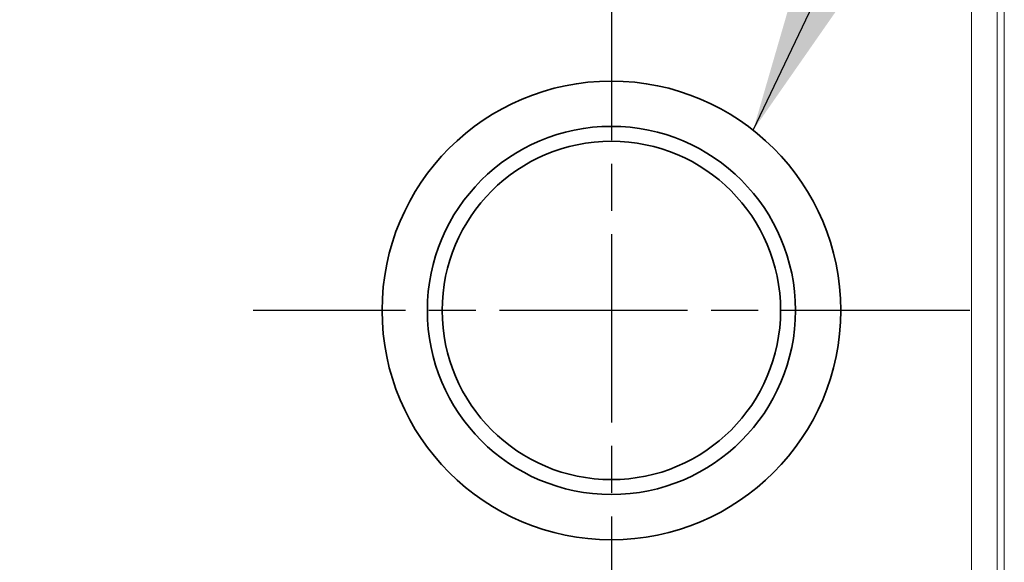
# Model space of a CAD drawing. Header units: millimetres. Extents: x 5 to 415, y 5 to 292.
# Tile 98 of 197: x 283.08 to 294.52, y 158.67 to 164.98. Entities that reach past the tile are written whole.
import ezdxf

# ---------------------------------------------------------------- set-up
doc = ezdxf.new("R2010")
doc.units = ezdxf.units.MM
doc.linetypes.add('CHAIN', pattern=[0.3543, 0.2362, -0.0295, 0.0591, -0.0295])
doc.linetypes.add('LONG_DASH_DOTTED', pattern=[0.3001, 0.2362, -0.0295, 0.0049, -0.0295])
for name, color, linetype, lineweight in [('Mittelpunktmarkierung (ISO)', 7, 'LONG_DASH_DOTTED', 25), ('Sichtbar (ISO)', 7, 'Continuous', 35), ('Sichtbar schmal (ISO)', 7, 'Continuous', 18), ('Symbol (ISO)', 7, 'Continuous', 25)]:
    doc.layers.add(name, color=color, linetype=linetype, lineweight=lineweight)
doc.styles.add('Notiztext (ISO)', font='isocpeur.ttf')
doc.dimstyles.new('Standard - Methode 1b (ISO)$7', dxfattribs={"dimtxt": 3.5, "dimasz": 2.5, "dimexe": 2, "dimexo": 0, "dimgap": 0.762, "dimtad": 1, "dimtoh": 1, "dimdsep": 46, "dimtxsty": 'Notiztext (ISO)', "dimcen": 0.09, "dimdle": 10, "dimclrd": 256, "dimclre": 256, "dimclrt": 256, "dimazin": 2, "dimtfac": 1, "dimtmove": 0, "dimatfit": 3, "dimfxl": 1, "dimtolj": 1, "dimlwd": -1, "dimlwe": -1, "dimarcsym": 0})

msp = doc.modelspace()

# ---------------------------------------------------------------- linework, layer by layer
at = {"layer": 'Mittelpunktmarkierung (ISO)', "linetype": 'CHAIN', "ltscale": 9.257704}
for p, q in [((289.95451256, 165.76673723), (289.95451256, 157.43543631)), ((294.12016302, 161.60108677), (285.7888621, 161.60108677))]:
    msp.add_line(p, q, dxfattribs=at)
at = {"layer": 'Sichtbar (ISO)'}
for radius in [2.66565046, 2.13948248, 1.966501]:
    msp.add_circle((289.95451256, 161.60108677), radius, dxfattribs=at)
msp.add_open_spline([(275.44218038, 161.59989464), (275.44218034, 163.21118024), (275.7142343, 164.84584053), (276.75333051, 167.80422026), (277.50205147, 169.17479474), (279.36931631, 171.62275373), (280.51995892, 172.72942662), (283.07033314, 174.43944802), (284.48831145, 175.0914536), (287.31755019, 175.8056834), (288.72632709, 175.94780125), (291.28734392, 176.09292274), (292.4513407, 176.11222715), (293.6145126, 176.11222715)], degree=3, knots=[0, 0, 0, 0, 0.4833856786, 0.4833856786, 0.9406677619, 0.9406677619, 1.4070340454, 1.4070340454, 1.8618476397, 1.8618476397, 2.2824336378, 2.2824336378, 2.6313852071, 2.6313852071, 2.6313852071, 2.6313852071], dxfattribs=at)
at = {"layer": 'Sichtbar schmal (ISO)'}
for p, q in [((294.52162922, 151.52386851), (294.52162896, 171.67579763)), ((294.13995577, 171.09415067), (294.1399556, 152.13407854)), ((294.43881392, 171.09414978), (294.43881393, 152.13407834))]:
    msp.add_line(p, q, dxfattribs=at)

# ---------------------------------------------------------------- leaders
at = {"layer": 'Symbol (ISO)', "annotation_type": 0, "has_hookline": 1, "hookline_direction": 0, "text_width": 21.3467799}
msp.add_leader([(291.60208173, 163.69660776), (304.013952, 189.68304734), (306.513952, 189.68304734)], dimstyle='Standard - Methode 1b (ISO)$7', override={"dimtad": 0}, dxfattribs=at)

doc.saveas('drawing.dxf')
